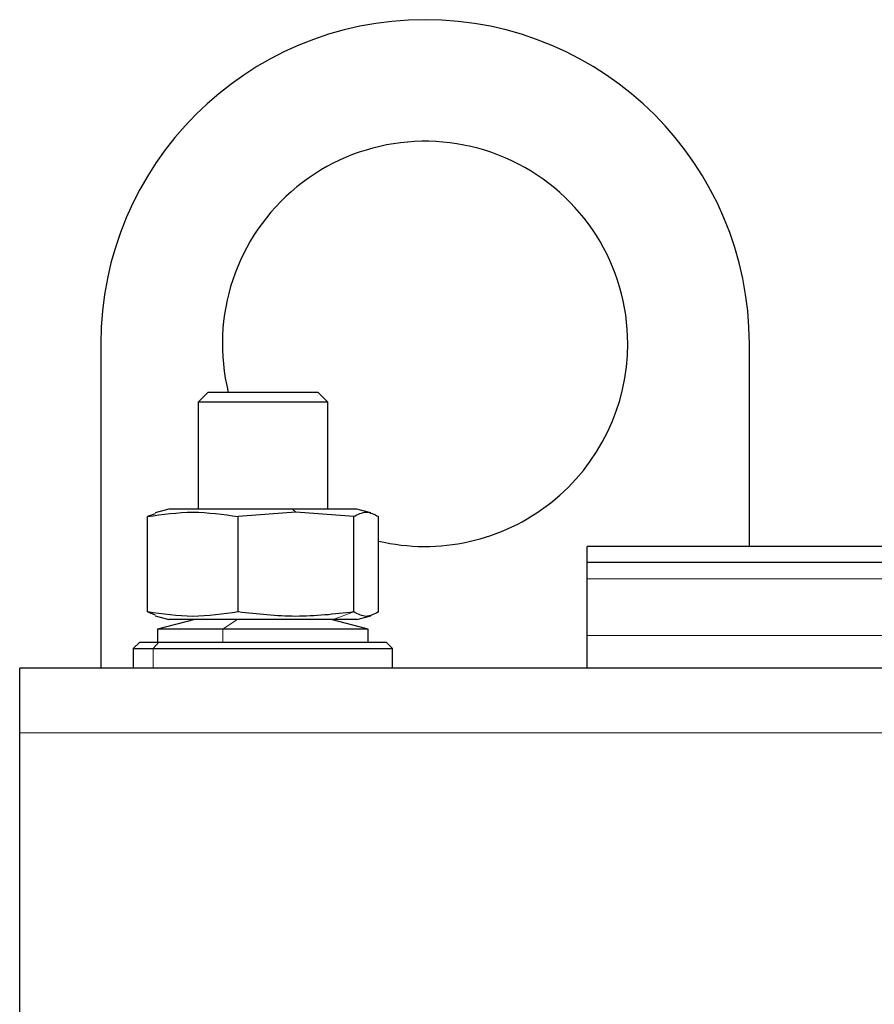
# Model space of a CAD drawing. Header units: millimetres. Extents: x 5 to 418, y 2 to 292.
# Tile 11 of 41: x 67 to 81, y 243 to 258. Entities that reach past the tile are written whole.
import ezdxf

# ---------------------------------------------------------------- set-up
doc = ezdxf.new("R2010")
doc.units = ezdxf.units.MM

msp = doc.modelspace()

# ---------------------------------------------------------------- linework, layer by layer
at = {"color": 7, "linetype": 'Continuous', "lineweight": 25}
for p, q in [((68.6509, 253.1953), (68.6509, 248.1953)), ((78.6509, 250.0703), (78.6509, 253.1953)), ((70.3009, 252.4453), (70.1509, 252.2953)), ((72.0009, 252.4453), (70.3009, 252.4453)), ((72.1509, 252.2953), (72.0009, 252.4453)), ((70.1509, 252.2953), (70.1509, 250.6453)), ((72.1509, 252.2953), (70.1509, 252.2953)), ((72.1509, 250.6453), (72.1509, 252.2953)), ((69.7009, 250.6453), (69.4874, 250.5881)), ((71.6049, 250.6453), (69.7009, 250.6453)), ((71.6597, 250.5984), (70.7686, 250.531)), ((72.6009, 250.6453), (71.6049, 250.6453)), ((72.5507, 250.531), (71.6597, 250.5984)), ((72.8144, 250.5881), (72.6009, 250.6453)), ((69.4911, 250.5741), (69.3688, 250.531)), ((69.3688, 249.0595), (69.3688, 250.531)), ((70.7686, 249.0595), (70.7686, 250.531)), ((72.5507, 249.0595), (72.5507, 250.531)), ((72.933, 249.0595), (72.933, 250.531)), ((81.0009, 250.0703), (76.1509, 250.0703)), ((76.1509, 249.8203), (76.1509, 250.0703)), ((81.0009, 249.8203), (76.1509, 249.8203)), ((76.1509, 249.5703), (76.1509, 249.8203)), ((76.1509, 248.6953), (76.1509, 249.5703)), ((69.3688, 249.0595), (69.4911, 249.0164)), ((69.4874, 249.0025), (69.7009, 248.9453)), ((70.1009, 248.9453), (69.5259, 248.7953)), ((71.6049, 248.9453), (69.7009, 248.9453)), ((72.2326, 248.9453), (71.6049, 248.9453)), ((72.7759, 248.7953), (72.2009, 248.9453)), ((72.6009, 248.9453), (72.2326, 248.9453)), ((72.6009, 248.9453), (72.8144, 249.0025)), ((69.5259, 248.7953), (69.5259, 248.5953)), ((70.5351, 248.7953), (69.5259, 248.7953)), ((72.7759, 248.7953), (70.5351, 248.7953)), ((72.7759, 248.5953), (72.7759, 248.7953)), ((76.1509, 248.1953), (76.1509, 248.6953)), ((69.2509, 248.5953), (69.1509, 248.4953)), ((69.1509, 248.4953), (69.1509, 248.1953)), ((69.1509, 248.4953), (69.4612, 248.4953)), ((69.2509, 248.5953), (69.5457, 248.5953)), ((69.4612, 248.4953), (73.1509, 248.4953)), ((69.5457, 248.5953), (73.0509, 248.5953)), ((73.1509, 248.4953), (73.0509, 248.5953)), ((73.1509, 248.1953), (73.1509, 248.4953)), ((118.6509, 248.1953), (67.4009, 248.1953)), ((67.4009, 247.1953), (67.4009, 248.1953)), ((67.4009, 235.0703), (67.4009, 247.1953))]:
    msp.add_line(p, q, dxfattribs=at)
at = {"color": 7, "linetype": 'Continuous', "lineweight": 18}
for p, q in [((71.6049, 250.6453), (71.6597, 250.5984)), ((81.0009, 249.5703), (76.1509, 249.5703)), ((70.753, 248.9453), (70.5351, 248.7953)), ((72.2326, 248.9453), (72.5507, 249.0595)), ((70.5351, 248.7953), (70.5351, 248.5953)), ((81.0009, 248.6953), (76.1509, 248.6953)), ((69.5457, 248.5953), (69.4612, 248.4953)), ((69.4612, 248.1953), (69.4612, 248.4953)), ((118.6509, 247.1953), (67.4009, 247.1953))]:
    msp.add_line(p, q, dxfattribs=at)
at = {"color": 7, "linetype": 'Continuous', "lineweight": 25}
for radius, start, end in [(5, 0, 180), (3.125, 0, 193.88654), (3.125, 256.71809, 0)]:
    msp.add_arc((73.6509, 253.1953), radius, start, end, dxfattribs=at)
for points, knots in [([(69.3688, 250.531), (69.6021, 250.5647), (70.0687, 250.6321), (70.5353, 250.5647), (70.7686, 250.531)], [0, 0, 0, 0, 0.4999949, 1, 1, 1, 1]), ([(72.5507, 250.531), (72.6144, 250.5647), (72.7418, 250.6321), (72.8692, 250.5647), (72.933, 250.531)], [0, 0, 0, 0, 0.4999949, 1, 1, 1, 1]), ([(70.7686, 249.0595), (70.5353, 249.0259), (70.0687, 248.9585), (69.6021, 249.0259), (69.3688, 249.0595)], [0, 0, 0, 0, 0.4999949, 1, 1, 1, 1]), ([(72.5507, 249.0595), (72.2531, 249.0258), (71.6591, 248.9585), (71.0651, 249.0259), (70.7686, 249.0595)], [0, 0, 0, 0, 0.5008729, 1, 1, 1, 1]), ([(72.933, 249.0595), (72.8692, 249.0259), (72.7418, 248.9585), (72.6144, 249.0259), (72.5507, 249.0595)], [0, 0, 0, 0, 0.4999949, 1, 1, 1, 1])]:
    msp.add_open_spline(points, degree=3, knots=knots, dxfattribs=at)

doc.saveas('drawing.dxf')
